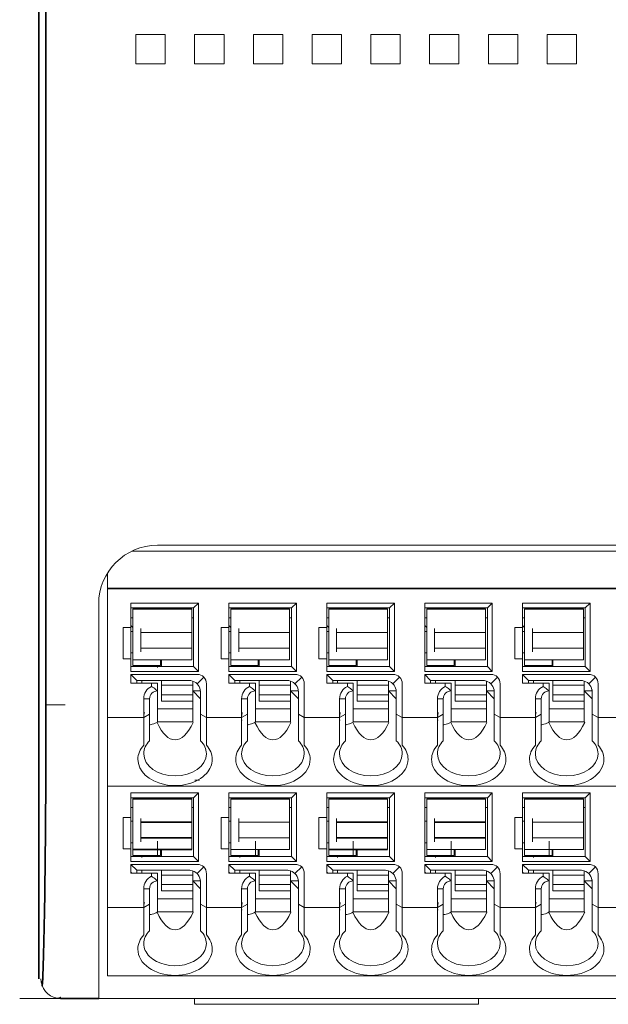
# Model space of a CAD drawing. Header units: millimetres. Extents: x -21323 to 21581, y 0 to 297.
# Tile 4 of 11: x 94 to 124, y 110 to 160. Entities that reach past the tile are written whole.
import ezdxf

# ---------------------------------------------------------------- set-up
doc = ezdxf.new("R2010")
doc.units = ezdxf.units.MM
doc.layers.add('1', color=7, linetype='Continuous')

msp = doc.modelspace()

# ---------------------------------------------------------------- linework, layer by layer
at = {"layer": '1', "color": 92, "linetype": 'Continuous', "lineweight": 35}
for p, q in [((95.15, 209.454), (95.15, 111.454)), ((95.508, 125.454), (95.508, 195.454)), ((98.65, 131.404), (149.85, 131.404)), ((99.95, 130.354), (102.95, 130.354)), ((104.95, 130.354), (107.95, 130.354)), ((109.95, 130.354), (112.95, 130.354)), ((114.95, 130.354), (117.95, 130.354)), ((119.95, 130.354), (122.95, 130.354)), ((99.85, 129.504), (99.95, 129.404)), ((104.95, 129.404), (104.85, 129.504)), ((109.95, 129.404), (109.85, 129.504)), ((114.85, 129.504), (114.95, 129.404)), ((119.85, 129.504), (119.95, 129.404)), ((103.568, 126.872), (103.224, 126.528)), ((108.568, 126.872), (108.224, 126.528)), ((113.568, 126.872), (113.224, 126.528)), ((118.568, 126.872), (118.224, 126.528)), ((123.568, 126.872), (123.224, 126.528)), ((99.95, 120.654), (102.95, 120.654)), ((104.95, 120.654), (107.95, 120.654)), ((109.95, 120.654), (112.95, 120.654)), ((114.95, 120.654), (117.95, 120.654)), ((119.95, 120.654), (122.95, 120.654)), ((100.35, 119.454), (102.95, 119.454)), ((110.35, 119.454), (112.95, 119.454)), ((115.35, 119.454), (117.95, 119.454)), ((100.35, 118.654), (102.95, 118.654)), ((110.35, 118.654), (112.95, 118.654)), ((115.35, 118.654), (117.95, 118.654)), ((99.95, 118.054), (102.95, 118.054)), ((109.95, 118.054), (112.95, 118.054)), ((99.9, 116.854), (99.85, 116.904)), ((103.568, 117.172), (103.224, 116.828)), ((104.9, 116.854), (104.85, 116.904)), ((108.568, 117.172), (108.224, 116.828)), ((109.85, 116.904), (109.9, 116.854)), ((113.568, 117.172), (113.224, 116.828)), ((114.85, 116.904), (114.9, 116.854)), ((118.568, 117.172), (118.224, 116.828)), ((119.85, 116.904), (119.9, 116.854)), ((123.568, 117.172), (123.224, 116.828)), ((98.2, 110.454), (96.247, 110.454))]:
    msp.add_line(p, q, dxfattribs=at)
at = {"layer": '1', "color": 7, "linetype": 'Continuous', "lineweight": 18}
for p, q in [((100.1, 159.704), (100.1, 158.204)), ((101.6, 159.704), (100.1, 159.704)), ((101.6, 158.204), (101.6, 159.704)), ((103.1, 159.704), (103.1, 158.204)), ((104.6, 159.704), (103.1, 159.704)), ((104.6, 158.204), (104.6, 159.704)), ((106.1, 159.704), (106.1, 158.204)), ((107.6, 159.704), (106.1, 159.704)), ((107.6, 158.204), (107.6, 159.704)), ((109.1, 159.704), (109.1, 158.204)), ((110.6, 159.704), (109.1, 159.704)), ((110.6, 158.204), (110.6, 159.704)), ((112.1, 159.704), (112.1, 158.204)), ((113.6, 159.704), (112.1, 159.704)), ((113.6, 158.204), (113.6, 159.704)), ((115.1, 159.704), (115.1, 158.204)), ((116.6, 159.704), (115.1, 159.704)), ((116.6, 158.204), (116.6, 159.704)), ((118.1, 159.704), (118.1, 158.204)), ((119.6, 159.704), (118.1, 159.704)), ((119.6, 158.204), (119.6, 159.704)), ((121.1, 159.704), (121.1, 158.204)), ((122.6, 159.704), (121.1, 159.704)), ((122.6, 158.204), (122.6, 159.704)), ((100.1, 158.204), (101.6, 158.204)), ((103.1, 158.204), (104.6, 158.204)), ((106.1, 158.204), (107.6, 158.204)), ((109.1, 158.204), (110.6, 158.204)), ((112.1, 158.204), (113.6, 158.204)), ((115.1, 158.204), (116.6, 158.204)), ((118.1, 158.204), (119.6, 158.204)), ((121.1, 158.204), (122.6, 158.204)), ((99.892, 133.304), (148.607, 133.304)), ((147.3, 133.604), (101.2, 133.604)), ((98.65, 132.184), (98.65, 131.502)), ((98.65, 131.502), (98.65, 131.128)), ((98.65, 124.804), (98.65, 131.128)), ((98.2, 125.454), (98.2, 130.604)), ((99.85, 130.654), (99.85, 129.404)), ((103.3, 130.654), (99.85, 130.654)), ((99.85, 130.404), (103.05, 130.404)), ((99.95, 130.354), (99.95, 130.054)), ((99.95, 130.354), (102.95, 130.354)), ((102.95, 130.054), (102.95, 130.354)), ((103.05, 130.404), (103.3, 130.654)), ((103.05, 130.404), (103.05, 127.404)), ((103.3, 130.654), (103.3, 127.154)), ((104.85, 130.654), (104.85, 129.404)), ((108.3, 130.654), (104.85, 130.654)), ((104.85, 130.404), (108.05, 130.404)), ((104.95, 130.354), (104.95, 130.054)), ((104.95, 130.354), (107.95, 130.354)), ((107.95, 130.054), (107.95, 130.354)), ((108.05, 130.404), (108.3, 130.654)), ((108.05, 130.404), (108.05, 127.404)), ((108.3, 130.654), (108.3, 127.154)), ((109.85, 130.654), (109.85, 129.404)), ((113.3, 130.654), (109.85, 130.654)), ((109.85, 130.404), (113.05, 130.404)), ((109.95, 130.354), (112.95, 130.354)), ((109.95, 130.354), (109.95, 130.054)), ((112.95, 130.054), (112.95, 130.354)), ((113.05, 130.404), (113.3, 130.654)), ((113.05, 130.404), (113.05, 127.404)), ((113.3, 130.654), (113.3, 127.154)), ((118.3, 130.654), (114.85, 130.654)), ((114.85, 130.654), (114.85, 127.154)), ((114.85, 130.404), (118.05, 130.404)), ((114.95, 130.354), (117.95, 130.354)), ((114.95, 130.354), (114.95, 130.054)), ((117.95, 130.054), (117.95, 130.354)), ((118.05, 130.404), (118.3, 130.654)), ((118.05, 130.404), (118.05, 127.404)), ((118.3, 130.654), (118.3, 127.154)), ((119.85, 130.654), (119.85, 129.404)), ((123.3, 130.654), (119.85, 130.654)), ((119.85, 130.404), (123.05, 130.404)), ((119.95, 130.354), (122.95, 130.354)), ((119.95, 130.354), (119.95, 130.054)), ((122.95, 130.054), (122.95, 130.354)), ((123.05, 130.404), (123.3, 130.654)), ((123.05, 130.404), (123.05, 127.404)), ((123.3, 130.654), (123.3, 127.154)), ((99.95, 129.904), (99.85, 129.904)), ((99.95, 128.054), (99.95, 130.054)), ((102.95, 130.054), (102.95, 129.354)), ((103.05, 129.904), (102.95, 129.904)), ((104.95, 129.904), (104.85, 129.904)), ((104.95, 128.054), (104.95, 130.054)), ((107.95, 130.054), (107.95, 129.354)), ((108.05, 129.904), (107.95, 129.904)), ((109.95, 129.904), (109.85, 129.904)), ((109.95, 128.054), (109.95, 130.054)), ((112.95, 130.054), (112.95, 129.354)), ((113.05, 129.904), (112.95, 129.904)), ((114.95, 129.904), (114.85, 129.904)), ((114.95, 128.054), (114.95, 130.054)), ((117.95, 130.054), (117.95, 129.354)), ((118.05, 129.904), (117.95, 129.904)), ((119.95, 129.904), (119.85, 129.904)), ((119.95, 128.054), (119.95, 130.054)), ((122.95, 130.054), (122.95, 129.354)), ((123.05, 129.904), (122.95, 129.904)), ((99.45, 127.804), (99.45, 129.404)), ((99.45, 129.404), (99.85, 129.404)), ((99.85, 129.504), (99.95, 129.404)), ((99.85, 129.404), (99.85, 127.804)), ((100.35, 128.154), (100.35, 129.354)), ((102.95, 129.154), (102.95, 129.354)), ((104.45, 127.804), (104.45, 129.404)), ((104.45, 129.404), (104.85, 129.404)), ((104.85, 129.504), (104.95, 129.404)), ((104.85, 129.404), (104.85, 127.804)), ((105.35, 128.154), (105.35, 129.354)), ((107.95, 129.154), (107.95, 129.354)), ((109.45, 127.804), (109.45, 129.404)), ((109.45, 129.404), (109.85, 129.404)), ((109.85, 129.504), (109.95, 129.404)), ((109.85, 129.404), (109.85, 127.804)), ((110.35, 128.154), (110.35, 129.354)), ((112.95, 129.154), (112.95, 129.354)), ((114.85, 129.504), (114.95, 129.404)), ((115.35, 128.154), (115.35, 129.354)), ((117.95, 129.154), (117.95, 129.354)), ((119.45, 127.804), (119.45, 129.404)), ((119.45, 129.404), (119.85, 129.404)), ((119.85, 129.504), (119.95, 129.404)), ((119.85, 129.404), (119.85, 127.804)), ((120.35, 128.154), (120.35, 129.354)), ((122.95, 129.154), (122.95, 129.354)), ((99.85, 129.204), (99.95, 129.204)), ((102.95, 129.154), (100.35, 129.154)), ((102.95, 129.154), (102.95, 128.354)), ((104.85, 129.204), (104.95, 129.204)), ((107.95, 129.154), (105.35, 129.154)), ((107.95, 129.154), (107.95, 128.354)), ((109.85, 129.204), (109.95, 129.204)), ((112.95, 129.154), (110.35, 129.154)), ((112.95, 129.154), (112.95, 128.354)), ((114.85, 129.204), (114.95, 129.204)), ((117.95, 129.154), (115.35, 129.154)), ((117.95, 129.154), (117.95, 128.354)), ((119.85, 129.204), (119.95, 129.204)), ((122.95, 129.154), (120.35, 129.154)), ((122.95, 129.154), (122.95, 128.354)), ((100.35, 128.354), (102.95, 128.354)), ((102.95, 128.154), (102.95, 128.354)), ((105.35, 128.354), (107.95, 128.354)), ((107.95, 128.154), (107.95, 128.354)), ((110.35, 128.354), (112.95, 128.354)), ((112.95, 128.154), (112.95, 128.354)), ((115.35, 128.354), (117.95, 128.354)), ((117.95, 128.154), (117.95, 128.354)), ((120.35, 128.354), (122.95, 128.354)), ((122.95, 128.154), (122.95, 128.354)), ((99.85, 127.804), (99.45, 127.804)), ((99.95, 128.104), (99.85, 128.104)), ((99.85, 127.804), (99.85, 127.154)), ((99.95, 128.054), (99.95, 127.754)), ((102.95, 128.154), (102.95, 128.054)), ((102.95, 127.754), (102.95, 128.054)), ((104.85, 127.804), (104.45, 127.804)), ((104.95, 128.104), (104.85, 128.104)), ((104.85, 127.804), (104.85, 127.154)), ((104.95, 128.054), (104.95, 127.754)), ((107.95, 128.154), (107.95, 128.054)), ((107.95, 127.754), (107.95, 128.054)), ((109.85, 127.804), (109.45, 127.804)), ((109.95, 128.104), (109.85, 128.104)), ((109.85, 127.804), (109.85, 127.154)), ((109.95, 128.054), (109.95, 127.754)), ((112.95, 128.154), (112.95, 128.054)), ((112.95, 127.754), (112.95, 128.054)), ((114.95, 128.104), (114.85, 128.104)), ((114.95, 128.054), (114.95, 127.754)), ((117.95, 128.154), (117.95, 128.054)), ((117.95, 127.754), (117.95, 128.054)), ((119.85, 127.804), (119.45, 127.804)), ((119.95, 128.104), (119.85, 128.104)), ((119.85, 127.804), (119.85, 127.154)), ((119.95, 128.054), (119.95, 127.754)), ((122.95, 128.154), (122.95, 128.054)), ((122.95, 127.754), (122.95, 128.054)), ((99.85, 127.404), (103.05, 127.404)), ((99.95, 127.454), (99.95, 127.754)), ((102.95, 127.754), (99.95, 127.754)), ((101.35, 127.454), (99.95, 127.454)), ((100.15, 127.454), (100.15, 127.404)), ((100.4, 127.454), (100.4, 127.404)), ((101.2, 127.361), (101.2, 127.404)), ((101.35, 127.454), (101.35, 127.754)), ((101.4, 127.754), (101.4, 127.404)), ((103.3, 127.154), (103.05, 127.404)), ((104.85, 127.404), (108.05, 127.404)), ((104.95, 127.454), (104.95, 127.754)), ((107.95, 127.754), (104.95, 127.754)), ((106.35, 127.454), (104.95, 127.454)), ((105.15, 127.454), (105.15, 127.404)), ((105.4, 127.454), (105.4, 127.404)), ((106.2, 127.404), (106.2, 127.454)), ((106.35, 127.454), (106.35, 127.754)), ((106.4, 127.754), (106.4, 127.404)), ((108.3, 127.154), (108.05, 127.404)), ((109.85, 127.404), (113.05, 127.404)), ((109.95, 127.454), (109.95, 127.754)), ((112.95, 127.754), (109.95, 127.754)), ((111.35, 127.454), (109.95, 127.454)), ((110.15, 127.454), (110.15, 127.404)), ((110.4, 127.454), (110.4, 127.404)), ((111.2, 127.404), (111.2, 127.454)), ((111.35, 127.454), (111.35, 127.754)), ((111.4, 127.754), (111.4, 127.404)), ((113.3, 127.154), (113.05, 127.404)), ((114.85, 127.404), (118.05, 127.404)), ((114.95, 127.454), (114.95, 127.754)), ((117.95, 127.754), (114.95, 127.754)), ((116.35, 127.454), (114.95, 127.454)), ((115.15, 127.454), (115.15, 127.404)), ((115.4, 127.454), (115.4, 127.404)), ((116.2, 127.404), (116.2, 127.454)), ((116.35, 127.454), (116.35, 127.754)), ((116.4, 127.754), (116.4, 127.404)), ((118.3, 127.154), (118.05, 127.404)), ((119.85, 127.404), (123.05, 127.404)), ((119.95, 127.454), (119.95, 127.754)), ((122.95, 127.754), (119.95, 127.754)), ((121.35, 127.454), (119.95, 127.454)), ((120.15, 127.454), (120.15, 127.404)), ((120.4, 127.454), (120.4, 127.404)), ((121.2, 127.404), (121.2, 127.454)), ((121.35, 127.454), (121.35, 127.754)), ((121.4, 127.754), (121.4, 127.404)), ((123.3, 127.154), (123.05, 127.404)), ((103.3, 127.154), (99.85, 127.154)), ((100.15, 126.704), (99.85, 127.004)), ((99.85, 127.004), (99.85, 126.554)), ((99.85, 127.004), (103.22, 127.004)), ((108.3, 127.154), (104.85, 127.154)), ((105.15, 126.704), (104.85, 127.004)), ((104.85, 127.004), (104.85, 126.554)), ((104.85, 127.004), (108.22, 127.004)), ((113.3, 127.154), (109.85, 127.154)), ((110.15, 126.704), (109.85, 127.004)), ((109.85, 127.004), (109.85, 126.554)), ((109.85, 127.004), (113.22, 127.004)), ((118.3, 127.154), (114.85, 127.154)), ((115.15, 126.704), (114.85, 127.004)), ((114.85, 127.004), (114.85, 126.554)), ((114.85, 127.004), (118.22, 127.004)), ((123.3, 127.154), (119.85, 127.154)), ((120.15, 126.704), (119.85, 127.004)), ((119.85, 127.004), (119.85, 126.554)), ((119.85, 127.004), (123.22, 127.004)), ((100.9, 126.554), (99.85, 126.554)), ((100.15, 126.704), (100.15, 126.554)), ((100.15, 126.704), (102.8, 126.704)), ((100.4, 126.554), (100.4, 126.704)), ((101.2, 126.554), (100.9, 126.554)), ((100.9, 126.392), (100.9, 126.554)), ((101.2, 126.16), (101.2, 126.554)), ((101.4, 126.704), (101.4, 126.457)), ((103, 126.457), (101.4, 126.457)), ((101.4, 125.969), (101.4, 126.457)), ((103, 126.561), (103, 126.669)), ((103, 126.457), (103, 126.561)), ((103, 126.457), (103, 125.969)), ((103.7, 126.524), (103.7, 124.804)), ((105.9, 126.554), (104.85, 126.554)), ((105.15, 126.704), (105.15, 126.554)), ((105.15, 126.704), (107.8, 126.704)), ((105.4, 126.554), (105.4, 126.704)), ((106.2, 126.554), (105.9, 126.554)), ((105.9, 126.392), (105.9, 126.554)), ((106.2, 126.16), (106.2, 126.554)), ((106.4, 126.704), (106.4, 126.457)), ((108, 126.457), (106.4, 126.457)), ((106.4, 125.969), (106.4, 126.457)), ((108, 126.561), (108, 126.669)), ((108, 126.457), (108, 126.561)), ((108, 126.457), (108, 125.969)), ((108.7, 126.524), (108.7, 124.804)), ((110.9, 126.554), (109.85, 126.554)), ((110.15, 126.704), (110.15, 126.554)), ((110.15, 126.704), (112.8, 126.704)), ((110.4, 126.554), (110.4, 126.704)), ((111.2, 126.554), (110.9, 126.554)), ((110.9, 126.392), (110.9, 126.554)), ((111.2, 126.16), (111.2, 126.554)), ((111.4, 126.704), (111.4, 126.457)), ((113, 126.457), (111.4, 126.457)), ((111.4, 125.969), (111.4, 126.457)), ((113, 126.561), (113, 126.669)), ((113, 126.457), (113, 126.561)), ((113, 126.457), (113, 125.969)), ((113.7, 126.524), (113.7, 124.804)), ((115.9, 126.554), (114.85, 126.554)), ((115.15, 126.704), (115.15, 126.554)), ((115.15, 126.704), (117.8, 126.704)), ((115.4, 126.554), (115.4, 126.704)), ((116.2, 126.554), (115.9, 126.554)), ((115.9, 126.392), (115.9, 126.554)), ((116.2, 126.16), (116.2, 126.554)), ((116.4, 126.704), (116.4, 126.457)), ((116.4, 125.969), (116.4, 126.457)), ((118, 126.457), (116.4, 126.457)), ((118, 126.561), (118, 126.669)), ((118, 126.457), (118, 126.561)), ((118, 126.457), (118, 125.969)), ((118.7, 126.524), (118.7, 124.804)), ((120.9, 126.554), (119.85, 126.554)), ((120.15, 126.704), (120.15, 126.554)), ((120.15, 126.704), (122.8, 126.704)), ((120.4, 126.554), (120.4, 126.704)), ((121.2, 126.554), (120.9, 126.554)), ((120.9, 126.392), (120.9, 126.554)), ((121.2, 126.16), (121.2, 126.554)), ((121.4, 126.704), (121.4, 126.457)), ((121.4, 125.969), (121.4, 126.457)), ((123, 126.457), (121.4, 126.457)), ((123, 126.561), (123, 126.669)), ((123, 126.457), (123, 126.561)), ((123, 126.457), (123, 125.969)), ((123.7, 126.524), (123.7, 124.804)), ((100.8, 125.76), (100.5, 125.761)), ((100.5, 124.804), (100.5, 125.761)), ((100.8, 124.969), (100.8, 125.76)), ((101.2, 124.581), (101.2, 126.16)), ((101.4, 125.969), (101.4, 125.666)), ((103, 125.969), (101.4, 125.969)), ((103.4, 125.756), (103, 126.16)), ((103, 126.16), (103.397, 126.16)), ((103, 125.666), (103, 125.969)), ((103.4, 126.104), (103.4, 124.969)), ((105.5, 125.761), (105.8, 125.76)), ((105.5, 124.804), (105.5, 125.761)), ((105.8, 124.969), (105.8, 125.76)), ((106.2, 126.16), (106.2, 124.581)), ((108, 125.969), (106.4, 125.969)), ((106.4, 125.969), (106.4, 125.666)), ((108.4, 125.756), (108, 126.16)), ((108, 126.16), (108.397, 126.16)), ((108, 125.666), (108, 125.969)), ((108.4, 126.104), (108.4, 124.969)), ((110.5, 125.761), (110.8, 125.76)), ((110.5, 124.804), (110.5, 125.761)), ((110.8, 124.969), (110.8, 125.76)), ((111.2, 126.16), (111.2, 124.581)), ((111.4, 125.969), (111.4, 125.666)), ((113, 125.969), (111.4, 125.969)), ((113.4, 125.756), (113, 126.16)), ((113, 126.16), (113.397, 126.16)), ((113, 125.666), (113, 125.969)), ((113.4, 126.104), (113.4, 124.969)), ((115.5, 125.761), (115.8, 125.76)), ((115.5, 124.804), (115.5, 125.761)), ((115.8, 124.969), (115.8, 125.76)), ((116.2, 126.16), (116.2, 124.581)), ((116.4, 125.969), (116.4, 125.666)), ((118, 125.969), (116.4, 125.969)), ((118.4, 125.756), (118, 126.16)), ((118, 126.16), (118.397, 126.16)), ((118, 125.666), (118, 125.969)), ((118.4, 126.104), (118.4, 124.969)), ((120.5, 125.761), (120.8, 125.76)), ((120.5, 124.804), (120.5, 125.761)), ((120.8, 124.969), (120.8, 125.76)), ((121.2, 126.16), (121.2, 124.581)), ((121.4, 125.969), (121.4, 125.666)), ((123, 125.969), (121.4, 125.969)), ((123.4, 125.756), (123, 126.16)), ((123, 126.16), (123.397, 126.16)), ((123, 125.666), (123, 125.969)), ((123.4, 126.104), (123.4, 124.969)), ((96.49, 125.454), (95.491, 125.454)), ((98.2, 125.454), (98.2, 110.454)), ((101.4, 125.643), (101.4, 125.666)), ((101.4, 125.643), (103, 125.643)), ((103, 125.666), (103, 125.643)), ((103, 124.581), (103, 125.643)), ((106.4, 125.643), (106.4, 125.666)), ((106.4, 125.643), (108, 125.643)), ((108, 125.666), (108, 125.643)), ((108, 124.581), (108, 125.643)), ((111.4, 125.643), (111.4, 125.666)), ((111.4, 125.643), (113, 125.643)), ((113, 125.666), (113, 125.643)), ((113, 124.581), (113, 125.643)), ((116.4, 125.643), (116.4, 125.666)), ((116.4, 125.643), (118, 125.643)), ((118, 125.666), (118, 125.643)), ((118, 124.581), (118, 125.643)), ((121.4, 125.643), (121.4, 125.666)), ((121.4, 125.643), (123, 125.643)), ((123, 125.666), (123, 125.643)), ((123, 124.581), (123, 125.643)), ((98.65, 124.804), (98.65, 121.304)), ((98.65, 124.804), (100.5, 124.804)), ((100.5, 124.804), (100.8, 124.969)), ((100.5, 123.396), (100.5, 124.804)), ((100.8, 123.614), (100.8, 124.969)), ((101.2, 125.242), (103, 125.242)), ((103.4, 124.969), (103.4, 123.614)), ((103.4, 124.969), (103.7, 124.804)), ((103.7, 124.804), (103.7, 123.396)), ((103.7, 124.804), (105.5, 124.804)), ((105.8, 124.969), (105.5, 124.804)), ((105.5, 123.396), (105.5, 124.804)), ((105.8, 123.614), (105.8, 124.969)), ((108, 125.242), (106.2, 125.242)), ((108.4, 124.969), (108.4, 123.614)), ((108.4, 124.969), (108.7, 124.804)), ((108.7, 124.804), (108.7, 123.396)), ((108.7, 124.804), (110.5, 124.804)), ((110.8, 124.969), (110.5, 124.804)), ((110.5, 123.396), (110.5, 124.804)), ((110.8, 123.614), (110.8, 124.969)), ((113, 125.242), (111.2, 125.242)), ((113.4, 124.969), (113.4, 123.614)), ((113.4, 124.969), (113.7, 124.804)), ((113.7, 124.804), (113.7, 123.396)), ((113.7, 124.804), (115.5, 124.804)), ((115.8, 124.969), (115.5, 124.804)), ((115.5, 123.396), (115.5, 124.804)), ((115.8, 123.614), (115.8, 124.969)), ((118, 125.242), (116.2, 125.242)), ((118.4, 124.969), (118.4, 123.614)), ((118.4, 124.969), (118.7, 124.804)), ((118.7, 124.804), (118.7, 123.396)), ((118.7, 124.804), (120.5, 124.804)), ((120.8, 124.969), (120.5, 124.804)), ((120.5, 123.396), (120.5, 124.804)), ((120.8, 123.614), (120.8, 124.969)), ((123, 125.242), (121.2, 125.242)), ((123.4, 124.969), (123.4, 123.614)), ((123.4, 124.969), (123.7, 124.804)), ((123.7, 124.804), (123.7, 123.396)), ((123.7, 124.804), (125.5, 124.804)), ((101.179, 124.554), (101.2, 124.581)), ((101.2, 124.581), (103, 124.581)), ((103, 124.581), (103.02, 124.554)), ((106.179, 124.554), (106.2, 124.581)), ((108, 124.581), (106.2, 124.581)), ((108, 124.581), (108.02, 124.554)), ((111.179, 124.554), (111.2, 124.581)), ((113, 124.581), (111.2, 124.581)), ((113, 124.581), (113.02, 124.554)), ((116.179, 124.554), (116.2, 124.581)), ((118, 124.581), (116.2, 124.581)), ((118, 124.581), (118.02, 124.554)), ((121.179, 124.554), (121.2, 124.581)), ((123, 124.581), (121.2, 124.581)), ((123, 124.581), (123.02, 124.554)), ((98.65, 121.304), (98.65, 115.104)), ((149.85, 121.304), (98.65, 121.304)), ((103.35, 121.604), (103.11, 121.604)), ((99.85, 120.954), (99.85, 119.704)), ((99.85, 120.954), (103.3, 120.954)), ((103.05, 120.704), (103.3, 120.954)), ((103.3, 120.954), (103.3, 117.454)), ((104.85, 120.954), (104.85, 119.704)), ((104.85, 120.954), (108.3, 120.954)), ((108.05, 120.704), (108.3, 120.954)), ((108.3, 120.954), (108.3, 117.454)), ((109.85, 120.954), (109.85, 119.704)), ((109.85, 120.954), (113.3, 120.954)), ((113.05, 120.704), (113.3, 120.954)), ((113.3, 120.954), (113.3, 117.454)), ((114.85, 120.954), (114.85, 117.454)), ((114.85, 120.954), (118.3, 120.954)), ((118.05, 120.704), (118.3, 120.954)), ((118.3, 120.954), (118.3, 117.454)), ((119.85, 120.954), (119.85, 119.704)), ((119.85, 120.954), (123.3, 120.954)), ((123.05, 120.704), (123.3, 120.954)), ((123.3, 120.954), (123.3, 117.454)), ((99.85, 120.704), (103.05, 120.704)), ((99.95, 120.654), (102.95, 120.654)), ((99.95, 120.654), (99.95, 120.354)), ((99.95, 118.354), (99.95, 120.354)), ((102.95, 120.354), (102.95, 120.654)), ((102.95, 120.354), (102.95, 119.654)), ((103.05, 120.704), (103.05, 117.704)), ((104.85, 120.704), (108.05, 120.704)), ((104.95, 120.654), (104.95, 120.354)), ((104.95, 120.654), (107.95, 120.654)), ((104.95, 118.354), (104.95, 120.354)), ((107.95, 120.354), (107.95, 120.654)), ((107.95, 120.354), (107.95, 119.654)), ((108.05, 120.704), (108.05, 117.704)), ((109.85, 120.704), (113.05, 120.704)), ((109.95, 120.654), (109.95, 120.354)), ((109.95, 120.654), (112.95, 120.654)), ((109.95, 118.354), (109.95, 120.354)), ((112.95, 120.354), (112.95, 120.654)), ((112.95, 120.354), (112.95, 119.654)), ((113.05, 120.704), (113.05, 117.704)), ((114.85, 120.704), (118.05, 120.704)), ((114.95, 120.654), (114.95, 120.354)), ((114.95, 120.654), (117.95, 120.654)), ((114.95, 118.354), (114.95, 120.354)), ((117.95, 120.354), (117.95, 120.654)), ((117.95, 120.354), (117.95, 119.654)), ((118.05, 120.704), (118.05, 117.704)), ((119.85, 120.704), (123.05, 120.704)), ((119.95, 120.654), (119.95, 120.354)), ((119.95, 120.654), (122.95, 120.654)), ((119.95, 118.354), (119.95, 120.354)), ((122.95, 120.354), (122.95, 120.654)), ((122.95, 120.354), (122.95, 119.654)), ((123.05, 120.704), (123.05, 117.704)), ((99.85, 120.204), (99.95, 120.204)), ((102.95, 120.204), (103.05, 120.204)), ((104.85, 120.204), (104.95, 120.204)), ((107.95, 120.204), (108.05, 120.204)), ((109.85, 120.204), (109.95, 120.204)), ((112.95, 120.204), (113.05, 120.204)), ((114.85, 120.204), (114.95, 120.204)), ((117.95, 120.204), (118.05, 120.204)), ((119.85, 120.204), (119.95, 120.204)), ((122.95, 120.204), (123.05, 120.204)), ((99.45, 118.104), (99.45, 119.704)), ((99.45, 119.704), (99.85, 119.704)), ((99.85, 119.704), (99.85, 118.104)), ((99.85, 119.504), (99.95, 119.504)), ((100.35, 118.454), (100.35, 119.654)), ((102.95, 119.454), (100.35, 119.454)), ((102.95, 119.454), (102.95, 119.654)), ((102.95, 119.454), (102.95, 118.654)), ((104.45, 118.104), (104.45, 119.704)), ((104.85, 119.704), (104.45, 119.704)), ((104.85, 119.704), (104.85, 118.104)), ((104.85, 119.504), (104.95, 119.504)), ((105.35, 118.454), (105.35, 119.654)), ((107.95, 119.454), (105.35, 119.454)), ((107.95, 119.454), (107.95, 119.654)), ((107.95, 119.454), (107.95, 118.654)), ((109.45, 118.104), (109.45, 119.704)), ((109.85, 119.704), (109.45, 119.704)), ((109.85, 119.704), (109.85, 118.104)), ((109.85, 119.504), (109.95, 119.504)), ((110.35, 118.454), (110.35, 119.654)), ((112.95, 119.454), (110.35, 119.454)), ((112.95, 119.454), (112.95, 119.654)), ((112.95, 119.454), (112.95, 118.654)), ((114.85, 119.504), (114.95, 119.504)), ((115.35, 118.454), (115.35, 119.654)), ((117.95, 119.454), (115.35, 119.454)), ((117.95, 119.454), (117.95, 119.654)), ((117.95, 119.454), (117.95, 118.654)), ((119.45, 118.104), (119.45, 119.704)), ((119.85, 119.704), (119.45, 119.704)), ((119.85, 119.704), (119.85, 118.104)), ((119.85, 119.504), (119.95, 119.504)), ((120.35, 118.454), (120.35, 119.654)), ((122.95, 119.454), (120.35, 119.454)), ((122.95, 119.454), (122.95, 119.654)), ((122.95, 119.454), (122.95, 118.654)), ((99.95, 118.404), (99.85, 118.404)), ((99.95, 118.354), (99.95, 118.054)), ((100.35, 118.654), (102.95, 118.654)), ((101.2, 117.754), (101.2, 118.484)), ((102.95, 118.454), (102.95, 118.654)), ((102.95, 118.454), (102.95, 118.354)), ((102.95, 118.054), (102.95, 118.354)), ((104.95, 118.404), (104.85, 118.404)), ((104.95, 118.354), (104.95, 118.054)), ((105.35, 118.654), (107.95, 118.654)), ((106.2, 117.754), (106.2, 118.484)), ((107.95, 118.454), (107.95, 118.654)), ((107.95, 118.454), (107.95, 118.354)), ((107.95, 118.054), (107.95, 118.354)), ((109.95, 118.404), (109.85, 118.404)), ((109.95, 118.354), (109.95, 118.054)), ((110.35, 118.654), (112.95, 118.654)), ((111.2, 117.754), (111.2, 118.484)), ((112.95, 118.454), (112.95, 118.654)), ((112.95, 118.454), (112.95, 118.354)), ((112.95, 118.054), (112.95, 118.354)), ((114.95, 118.404), (114.85, 118.404)), ((114.95, 118.354), (114.95, 118.054)), ((115.35, 118.654), (117.95, 118.654)), ((116.2, 117.754), (116.2, 118.484)), ((117.95, 118.454), (117.95, 118.654)), ((117.95, 118.454), (117.95, 118.354)), ((117.95, 118.054), (117.95, 118.354)), ((119.95, 118.404), (119.85, 118.404)), ((119.95, 118.354), (119.95, 118.054)), ((120.35, 118.654), (122.95, 118.654)), ((121.2, 117.754), (121.2, 118.484)), ((122.95, 118.454), (122.95, 118.654)), ((122.95, 118.454), (122.95, 118.354)), ((122.95, 118.054), (122.95, 118.354)), ((99.85, 118.104), (99.45, 118.104)), ((99.85, 118.104), (99.85, 117.454)), ((99.85, 117.704), (103.05, 117.704)), ((99.95, 117.754), (99.95, 118.054)), ((102.95, 118.054), (99.95, 118.054)), ((101.35, 117.754), (99.95, 117.754)), ((100.15, 117.704), (100.15, 117.754)), ((100.4, 117.704), (100.4, 117.661)), ((101.35, 117.754), (101.35, 118.054)), ((101.4, 118.054), (101.4, 117.704)), ((103.05, 117.704), (103.3, 117.454)), ((104.45, 118.104), (104.85, 118.104)), ((104.85, 118.104), (104.85, 117.454)), ((104.85, 117.704), (108.05, 117.704)), ((104.95, 117.754), (104.95, 118.054)), ((107.95, 118.054), (104.95, 118.054)), ((106.35, 117.754), (104.95, 117.754)), ((105.15, 117.704), (105.15, 117.754)), ((105.4, 117.704), (105.4, 117.661)), ((106.35, 117.754), (106.35, 118.054)), ((106.4, 118.054), (106.4, 117.704)), ((108.05, 117.704), (108.3, 117.454)), ((109.45, 118.104), (109.85, 118.104)), ((109.85, 118.104), (109.85, 117.454)), ((109.85, 117.704), (113.05, 117.704)), ((109.95, 117.754), (109.95, 118.054)), ((112.95, 118.054), (109.95, 118.054)), ((111.35, 117.754), (109.95, 117.754)), ((110.15, 117.704), (110.15, 117.754)), ((110.4, 117.704), (110.4, 117.661)), ((111.35, 117.754), (111.35, 118.054)), ((111.4, 118.054), (111.4, 117.704)), ((113.05, 117.704), (113.3, 117.454)), ((114.85, 117.704), (118.05, 117.704)), ((114.95, 117.754), (114.95, 118.054)), ((117.95, 118.054), (114.95, 118.054)), ((116.35, 117.754), (114.95, 117.754)), ((115.15, 117.704), (115.15, 117.754)), ((115.4, 117.704), (115.4, 117.661)), ((116.35, 117.754), (116.35, 118.054)), ((116.4, 118.054), (116.4, 117.704)), ((118.05, 117.704), (118.3, 117.454)), ((119.45, 118.104), (119.85, 118.104)), ((119.85, 118.104), (119.85, 117.454)), ((119.85, 117.704), (123.05, 117.704)), ((119.95, 117.754), (119.95, 118.054)), ((122.95, 118.054), (119.95, 118.054)), ((121.35, 117.754), (119.95, 117.754)), ((120.15, 117.704), (120.15, 117.754)), ((120.4, 117.704), (120.4, 117.661)), ((121.35, 117.754), (121.35, 118.054)), ((121.4, 118.054), (121.4, 117.704)), ((123.05, 117.704), (123.3, 117.454)), ((103.3, 117.454), (99.85, 117.454)), ((100.15, 117.004), (99.85, 117.304)), ((99.85, 117.304), (99.85, 116.854)), ((99.85, 117.304), (103.22, 117.304)), ((108.3, 117.454), (104.85, 117.454)), ((105.15, 117.004), (104.85, 117.304)), ((104.85, 117.304), (104.85, 116.854)), ((104.85, 117.304), (108.22, 117.304)), ((113.3, 117.454), (109.85, 117.454)), ((110.15, 117.004), (109.85, 117.304)), ((109.85, 117.304), (109.85, 116.854)), ((109.85, 117.304), (113.22, 117.304)), ((118.3, 117.454), (114.85, 117.454)), ((115.15, 117.004), (114.85, 117.304)), ((114.85, 117.304), (114.85, 116.854)), ((114.85, 117.304), (118.22, 117.304)), ((123.3, 117.454), (119.85, 117.454)), ((120.15, 117.004), (119.85, 117.304)), ((119.85, 117.304), (119.85, 116.854)), ((119.85, 117.304), (123.22, 117.304)), ((99.85, 116.904), (99.9, 116.854)), ((100.9, 116.854), (99.85, 116.854)), ((100.15, 117.004), (100.15, 116.854)), ((102.8, 117.004), (100.15, 117.004)), ((100.4, 116.854), (100.4, 117.004)), ((101.2, 116.854), (100.9, 116.854)), ((100.9, 116.692), (100.9, 116.854)), ((101.2, 116.46), (101.2, 116.854)), ((101.4, 117.004), (101.4, 116.757)), ((101.4, 116.269), (101.4, 116.757)), ((103, 116.757), (101.4, 116.757)), ((103, 116.861), (103, 116.969)), ((103, 116.757), (103, 116.861)), ((103, 116.757), (103, 116.269)), ((103.7, 116.824), (103.7, 115.104)), ((104.85, 116.904), (104.9, 116.854)), ((105.9, 116.854), (104.85, 116.854)), ((105.15, 117.004), (105.15, 116.854)), ((107.8, 117.004), (105.15, 117.004)), ((105.4, 116.854), (105.4, 117.004)), ((106.2, 116.854), (105.9, 116.854)), ((105.9, 116.692), (105.9, 116.854)), ((106.2, 116.46), (106.2, 116.854)), ((106.4, 117.004), (106.4, 116.757)), ((106.4, 116.269), (106.4, 116.757)), ((108, 116.757), (106.4, 116.757)), ((108, 116.861), (108, 116.969)), ((108, 116.757), (108, 116.861)), ((108, 116.757), (108, 116.269)), ((108.7, 116.824), (108.7, 115.104)), ((109.85, 116.904), (109.9, 116.854)), ((110.9, 116.854), (109.85, 116.854)), ((110.15, 117.004), (110.15, 116.854)), ((112.8, 117.004), (110.15, 117.004)), ((110.4, 116.854), (110.4, 117.004)), ((111.2, 116.854), (110.9, 116.854)), ((110.9, 116.692), (110.9, 116.854)), ((111.2, 116.46), (111.2, 116.854)), ((111.4, 117.004), (111.4, 116.757)), ((111.4, 116.269), (111.4, 116.757)), ((113, 116.757), (111.4, 116.757)), ((113, 116.861), (113, 116.969)), ((113, 116.757), (113, 116.861)), ((113, 116.757), (113, 116.269)), ((113.7, 116.824), (113.7, 115.104)), ((114.85, 116.904), (114.9, 116.854)), ((115.9, 116.854), (114.85, 116.854)), ((115.15, 117.004), (115.15, 116.854)), ((117.8, 117.004), (115.15, 117.004)), ((115.4, 116.854), (115.4, 117.004)), ((116.2, 116.854), (115.9, 116.854)), ((115.9, 116.692), (115.9, 116.854)), ((116.2, 116.46), (116.2, 116.854)), ((116.4, 117.004), (116.4, 116.757)), ((118, 116.757), (116.4, 116.757)), ((116.4, 116.269), (116.4, 116.757)), ((118, 116.861), (118, 116.969)), ((118, 116.757), (118, 116.861)), ((118, 116.757), (118, 116.269)), ((118.7, 116.824), (118.7, 115.104)), ((119.85, 116.904), (119.9, 116.854)), ((120.9, 116.854), (119.85, 116.854)), ((120.15, 117.004), (120.15, 116.854)), ((122.8, 117.004), (120.15, 117.004)), ((120.4, 116.854), (120.4, 117.004)), ((121.2, 116.854), (120.9, 116.854)), ((120.9, 116.692), (120.9, 116.854)), ((121.2, 116.46), (121.2, 116.854)), ((121.4, 117.004), (121.4, 116.757)), ((123, 116.757), (121.4, 116.757)), ((121.4, 116.269), (121.4, 116.757)), ((123, 116.861), (123, 116.969)), ((123, 116.757), (123, 116.861)), ((123, 116.757), (123, 116.269)), ((123.7, 116.824), (123.7, 115.104)), ((101.2, 116.46), (101.2, 114.881)), ((103, 116.269), (101.4, 116.269)), ((101.4, 116.269), (101.4, 115.966)), ((103.4, 116.056), (103, 116.46)), ((103, 116.46), (103.397, 116.46)), ((103, 115.966), (103, 116.269)), ((103.4, 116.404), (103.4, 115.269)), ((106.2, 116.46), (106.2, 114.881)), ((106.4, 116.269), (106.4, 115.966)), ((108, 116.269), (106.4, 116.269)), ((108.4, 116.056), (108, 116.46)), ((108, 116.46), (108.397, 116.46)), ((108, 115.966), (108, 116.269)), ((108.4, 116.404), (108.4, 115.269)), ((111.2, 116.46), (111.2, 114.881)), ((111.4, 116.269), (111.4, 115.966)), ((113, 116.269), (111.4, 116.269)), ((113.4, 116.056), (113, 116.46)), ((113, 116.46), (113.397, 116.46)), ((113, 115.966), (113, 116.269)), ((113.4, 116.404), (113.4, 115.269)), ((116.2, 116.46), (116.2, 114.881)), ((116.4, 116.269), (116.4, 115.966)), ((118, 116.269), (116.4, 116.269)), ((118.4, 116.056), (118, 116.46)), ((118, 116.46), (118.397, 116.46)), ((118, 115.966), (118, 116.269)), ((118.4, 116.404), (118.4, 115.269)), ((121.2, 116.46), (121.2, 114.881)), ((123, 116.269), (121.4, 116.269)), ((121.4, 116.269), (121.4, 115.966)), ((123.4, 116.056), (123, 116.46)), ((123, 116.46), (123.397, 116.46)), ((123, 115.966), (123, 116.269)), ((123.4, 116.404), (123.4, 115.269)), ((100.5, 115.104), (100.5, 116.061)), ((100.8, 116.06), (100.5, 116.061)), ((100.8, 115.269), (100.8, 116.06)), ((101.4, 115.943), (101.4, 115.966)), ((101.4, 115.943), (103, 115.943)), ((103, 115.966), (103, 115.943)), ((103, 114.881), (103, 115.943)), ((105.8, 116.06), (105.5, 116.061)), ((105.5, 115.104), (105.5, 116.061)), ((105.8, 115.269), (105.8, 116.06)), ((106.4, 115.943), (106.4, 115.966)), ((106.4, 115.943), (108, 115.943)), ((108, 115.966), (108, 115.943)), ((108, 114.881), (108, 115.943)), ((110.8, 116.06), (110.5, 116.061)), ((110.5, 115.104), (110.5, 116.061)), ((110.8, 115.269), (110.8, 116.06)), ((111.4, 115.943), (111.4, 115.966)), ((111.4, 115.943), (113, 115.943)), ((113, 115.966), (113, 115.943)), ((113, 114.881), (113, 115.943)), ((115.8, 116.06), (115.5, 116.061)), ((115.5, 115.104), (115.5, 116.061)), ((115.8, 115.269), (115.8, 116.06)), ((116.4, 115.943), (116.4, 115.966)), ((116.4, 115.943), (118, 115.943)), ((118, 115.966), (118, 115.943)), ((118, 114.881), (118, 115.943)), ((120.8, 116.06), (120.5, 116.061)), ((120.5, 115.104), (120.5, 116.061)), ((120.8, 115.269), (120.8, 116.06)), ((121.4, 115.943), (121.4, 115.966)), ((121.4, 115.943), (123, 115.943)), ((123, 115.966), (123, 115.943)), ((123, 114.881), (123, 115.943)), ((100.8, 115.269), (100.5, 115.104)), ((100.8, 113.914), (100.8, 115.269)), ((101.2, 115.542), (103, 115.542)), ((103.4, 115.269), (103.4, 113.914)), ((103.4, 115.269), (103.7, 115.104)), ((105.8, 115.269), (105.5, 115.104)), ((105.8, 113.914), (105.8, 115.269)), ((108, 115.542), (106.2, 115.542)), ((108.4, 115.269), (108.4, 113.914)), ((108.4, 115.269), (108.7, 115.104)), ((110.8, 115.269), (110.5, 115.104)), ((110.8, 113.914), (110.8, 115.269)), ((113, 115.542), (111.2, 115.542)), ((113.4, 115.269), (113.4, 113.914)), ((113.4, 115.269), (113.7, 115.104)), ((115.8, 115.269), (115.5, 115.104)), ((115.8, 113.914), (115.8, 115.269)), ((118, 115.542), (116.2, 115.542)), ((118.4, 115.269), (118.4, 113.914)), ((118.4, 115.269), (118.7, 115.104)), ((120.8, 115.269), (120.5, 115.104)), ((120.8, 113.914), (120.8, 115.269)), ((123, 115.542), (121.2, 115.542)), ((123.4, 115.269), (123.4, 113.914)), ((123.4, 115.269), (123.7, 115.104)), ((98.65, 115.104), (98.65, 111.604)), ((98.65, 115.104), (100.5, 115.104)), ((100.5, 113.696), (100.5, 115.104)), ((101.179, 114.854), (101.2, 114.881)), ((101.2, 114.881), (103, 114.881)), ((103, 114.881), (103.02, 114.854)), ((103.7, 115.104), (103.7, 113.696)), ((103.7, 115.104), (105.5, 115.104)), ((105.5, 113.696), (105.5, 115.104)), ((106.179, 114.854), (106.2, 114.881)), ((108, 114.881), (106.2, 114.881)), ((108, 114.881), (108.02, 114.854)), ((108.7, 115.104), (108.7, 113.696)), ((108.7, 115.104), (110.5, 115.104)), ((110.5, 113.696), (110.5, 115.104)), ((111.179, 114.854), (111.2, 114.881)), ((113, 114.881), (111.2, 114.881)), ((113, 114.881), (113.02, 114.854)), ((113.7, 115.104), (113.7, 113.696)), ((113.7, 115.104), (115.5, 115.104)), ((115.5, 113.696), (115.5, 115.104)), ((116.179, 114.854), (116.2, 114.881)), ((118, 114.881), (116.2, 114.881)), ((118, 114.881), (118.02, 114.854)), ((118.7, 115.104), (118.7, 113.696)), ((118.7, 115.104), (120.5, 115.104)), ((120.5, 113.696), (120.5, 115.104)), ((121.179, 114.854), (121.2, 114.881)), ((123, 114.881), (121.2, 114.881)), ((123, 114.881), (123.02, 114.854)), ((123.7, 115.104), (123.7, 113.696)), ((123.7, 115.104), (125.5, 115.104)), ((98.65, 111.604), (149.85, 111.604)), ((96.167, 110.454), (94.167, 110.454)), ((96.167, 110.454), (96.45, 110.454)), ((96.246, 110.454), (96.167, 110.454)), ((96.246, 110.454), (98.2, 110.454)), ((96.45, 110.454), (152.349, 110.454)), ((103.1, 110.454), (103.1, 110.154)), ((117.6, 110.454), (117.6, 110.154)), ((117.6, 110.154), (103.1, 110.154))]:
    msp.add_line(p, q, dxfattribs=at)
for centre, radius, start, end in [((101.2, 130.604), 3, 90, 180), ((101.2, 125.76), 0.7, 115.376, 179.8907), ((102.8, 126.104), 0.6, 10.5501, 79.4499), ((106.2, 125.76), 0.7, 115.376, 179.8839), ((107.8, 126.104), 0.6, 10.55, 79.4499), ((111.2, 125.76), 0.7, 115.376, 179.8839), ((112.8, 126.104), 0.6, 10.55, 79.4499), ((116.2, 125.76), 0.7, 115.376, 179.8839), ((117.8, 126.104), 0.6, 10.55, 79.4499), ((121.2, 125.76), 0.7, 115.376, 179.8839), ((122.8, 126.104), 0.6, 10.55, 79.4499), ((101.2, 125.76), 0.4, 89.9995, 179.9976), ((106.2, 125.76), 0.4, 89.9995, 179.9983), ((111.2, 125.76), 0.4, 89.9995, 179.9983), ((116.2, 125.76), 0.4, 89.9995, 179.9983), ((121.2, 125.76), 0.4, 89.9995, 179.9983), ((102.8, 116.404), 0.6, 10.5501, 79.4499), ((107.8, 116.404), 0.6, 10.55, 79.4499), ((112.8, 116.404), 0.6, 10.55, 79.4499), ((117.8, 116.404), 0.6, 10.55, 79.4499), ((122.8, 116.404), 0.6, 10.55, 79.4499), ((101.2, 116.06), 0.7, 115.3761, 179.9025), ((101.2, 116.06), 0.4, 89.9996, 179.9975), ((106.2, 116.06), 0.7, 115.3761, 179.903), ((106.2, 116.06), 0.4, 89.9996, 180), ((111.2, 116.06), 0.7, 115.3761, 179.903), ((111.2, 116.06), 0.4, 89.9996, 180), ((116.2, 116.06), 0.7, 115.3761, 179.903), ((116.2, 116.06), 0.4, 89.9996, 180), ((121.2, 116.06), 0.7, 115.3761, 179.903), ((121.2, 116.06), 0.4, 89.9996, 180)]:
    msp.add_arc(centre, radius, start, end, dxfattribs=at)
for centre, major_axis, ratio, start_param, end_param in [((102.95, 126.254), (-0.618, -0.618), 0.685994, 2.540329, 3.742857), ((107.95, 126.254), (-0.618, -0.618), 0.685994, 2.540327, 3.742857), ((112.95, 126.254), (-0.618, -0.618), 0.685994, 2.540327, 3.742857), ((117.95, 126.254), (-0.618, -0.618), 0.685994, 2.540327, 3.742857), ((122.95, 126.254), (-0.618, -0.618), 0.685994, 2.540327, 3.742857), ((102.1, 126.409), (1.488, 1.919), 0.306993, 2.560854, 2.896363), ((107.1, 126.409), (1.488, 1.919), 0.306993, 2.560854, 2.896363), ((112.1, 126.409), (1.488, 1.919), 0.306993, 2.560854, 2.896363), ((117.1, 126.409), (1.488, 1.919), 0.306993, 2.560854, 2.896363), ((122.1, 126.409), (1.488, 1.919), 0.306993, 2.560854, 2.896363), ((102.1, 128.564), (0, -4.903), 0.326357, 5.670261, 6.896109), ((107.1, 128.564), (0, -4.903), 0.326357, 5.670261, 6.896109), ((112.1, 128.564), (0, -4.903), 0.326357, 5.670261, 6.896109), ((117.1, 128.564), (0, -4.903), 0.326357, 5.670261, 6.896109), ((122.1, 128.564), (0, -4.903), 0.326357, 5.670261, 6.896109), ((102.1, 122.672), (1.9, 0), 0.707107, 2.571999, 3.141593), ((102.1, 122.955), (1.6, 0), 0.707107, 2.519231, 3.141593), ((102.1, 122.955), (1.6, 0), 0.707107, 0, 0.622365), ((102.1, 122.672), (1.9, 0), 0.707107, 0, 0.569595), ((107.1, 122.672), (1.9, 0), 0.707107, 2.571995, 3.141593), ((107.1, 122.955), (1.6, 0), 0.707107, 2.51923, 3.141593), ((107.1, 122.955), (1.6, 0), 0.707107, 0, 0.622366), ((107.1, 122.672), (1.9, 0), 0.707107, 0, 0.569599), ((112.1, 122.672), (1.9, 0), 0.707107, 2.571995, 3.141593), ((112.1, 122.955), (1.6, 0), 0.707107, 2.51923, 3.141593), ((112.1, 122.955), (1.6, 0), 0.707107, 0, 0.622366), ((112.1, 122.672), (1.9, 0), 0.707107, 0, 0.569599), ((117.1, 122.672), (1.9, 0), 0.707107, 2.571995, 3.141593), ((117.1, 122.955), (1.6, 0), 0.707107, 2.51923, 3.141593), ((117.1, 122.955), (1.6, 0), 0.707107, 0, 0.622366), ((117.1, 122.672), (1.9, 0), 0.707107, 0, 0.569599), ((122.1, 122.672), (1.9, 0), 0.707107, 2.571995, 3.141593), ((122.1, 122.955), (1.6, 0), 0.707107, 2.51923, 3.141593), ((122.1, 122.955), (1.6, 0), 0.707107, 0, 0.622366), ((122.1, 122.672), (1.9, 0), 0.707107, 0, 0.569599), ((102.1, 122.955), (1.6, 0), 0.707107, 3.141593, 6.283185), ((107.1, 122.955), (1.6, 0), 0.707107, 3.141593, 6.283185), ((112.1, 122.955), (1.6, 0), 0.707107, 3.141593, 6.283185), ((117.1, 122.955), (1.6, 0), 0.707107, 3.141593, 6.283185), ((122.1, 122.955), (1.6, 0), 0.707107, 3.141593, 6.283185), ((102.1, 122.672), (1.9, 0), 0.707107, 3.141593, 5.713584), ((102.1, 122.672), (1.9, 0), 0.707107, 5.713584, 6.283185), ((107.1, 122.672), (1.9, 0), 0.707107, 3.141593, 6.283185), ((112.1, 122.672), (1.9, 0), 0.707107, 3.141593, 6.283185), ((117.1, 122.672), (1.9, 0), 0.707107, 3.141593, 6.283185), ((122.1, 122.672), (1.9, 0), 0.707107, 3.141593, 6.283185), ((102.95, 116.554), (-0.618, -0.618), 0.685994, 2.540328, 3.742857), ((107.95, 116.554), (-0.618, -0.618), 0.685994, 2.540327, 3.742857), ((112.95, 116.554), (-0.618, -0.618), 0.685994, 2.540327, 3.742857), ((117.95, 116.554), (-0.618, -0.618), 0.685994, 2.540327, 3.742857), ((122.95, 116.554), (-0.618, -0.618), 0.685994, 2.540327, 3.742857), ((102.1, 116.709), (1.488, 1.919), 0.306993, 2.560854, 2.896363), ((107.1, 116.709), (1.488, 1.919), 0.306993, 2.560854, 2.896363), ((112.1, 116.709), (1.488, 1.919), 0.306993, 2.560854, 2.896363), ((117.1, 116.709), (1.488, 1.919), 0.306993, 2.560854, 2.896363), ((122.1, 116.709), (1.488, 1.919), 0.306993, 2.560854, 2.896363), ((102.1, 118.864), (0, -4.903), 0.326357, 5.670261, 6.896109), ((107.1, 118.864), (0, -4.903), 0.326357, 5.670261, 6.896109), ((112.1, 118.864), (0, -4.903), 0.326357, 5.670261, 6.896109), ((117.1, 118.864), (0, -4.903), 0.326357, 5.670261, 6.896109), ((122.1, 118.864), (0, -4.903), 0.326357, 5.670261, 6.896109), ((102.1, 112.972), (1.9, 0), 0.707107, 2.571999, 3.141593), ((102.1, 113.255), (1.6, 0), 0.707107, 2.519138, 3.141593), ((102.1, 113.255), (1.6, 0), 0.707107, 0, 0.622364), ((102.1, 112.972), (1.9, 0), 0.707107, 0, 0.569595), ((107.1, 112.972), (1.9, 0), 0.707107, 2.571994, 3.141593), ((107.1, 113.255), (1.6, 0), 0.707107, 2.51923, 3.141593), ((107.1, 113.255), (1.6, 0), 0.707107, 0, 0.622365), ((107.1, 112.972), (1.9, 0), 0.707107, 0, 0.569599), ((112.1, 112.972), (1.9, 0), 0.707107, 2.571994, 3.141593), ((112.1, 113.255), (1.6, 0), 0.707107, 2.51923, 3.141593), ((112.1, 113.255), (1.6, 0), 0.707107, 0, 0.622365), ((112.1, 112.972), (1.9, 0), 0.707107, 0, 0.569599), ((117.1, 112.972), (1.9, 0), 0.707107, 2.571994, 3.141593), ((117.1, 113.255), (1.6, 0), 0.707107, 2.51923, 3.141593), ((117.1, 113.255), (1.6, 0), 0.707107, 0, 0.622365), ((117.1, 112.972), (1.9, 0), 0.707107, 0, 0.569599), ((122.1, 112.972), (1.9, 0), 0.707107, 2.571994, 3.141593), ((122.1, 113.255), (1.6, 0), 0.707107, 2.51923, 3.141593), ((122.1, 113.255), (1.6, 0), 0.707107, 0, 0.622365), ((122.1, 112.972), (1.9, 0), 0.707107, 0, 0.569599), ((102.1, 113.255), (1.6, 0), 0.707107, 3.141593, 3.763961), ((102.1, 113.255), (1.6, 0), 0.707107, 3.763961, 6.283185), ((107.1, 113.255), (1.6, 0), 0.707107, 3.141593, 6.283185), ((112.1, 113.255), (1.6, 0), 0.707107, 3.141593, 6.283185), ((117.1, 113.255), (1.6, 0), 0.707107, 3.141593, 6.283185), ((122.1, 113.255), (1.6, 0), 0.707107, 3.141593, 6.283185), ((102.1, 112.972), (1.9, 0), 0.707107, 3.141593, 6.283185), ((107.1, 112.972), (1.9, 0), 0.707107, 3.141593, 6.283185), ((112.1, 112.972), (1.9, 0), 0.707107, 3.141593, 6.283185), ((117.1, 112.972), (1.9, 0), 0.707107, 3.141593, 6.283185), ((122.1, 112.972), (1.9, 0), 0.707107, 3.141593, 6.283185), ((96.246, 111.454), (0, -1), 0.999848, 4.712389, 6.104017)]:
    msp.add_ellipse(centre, major_axis=major_axis, ratio=ratio, start_param=start_param, end_param=end_param, dxfattribs=at)
at = {"layer": '1', "color": 92, "linetype": 'Continuous', "lineweight": 35}
msp.add_ellipse((95.246, 125.454), major_axis=(0, -15), ratio=0.017455, start_param=0.288776, end_param=1.570796, dxfattribs=at)
at = {"layer": '1', "color": 7, "linetype": 'Continuous', "lineweight": 18}
for points, degree in [([(101.2, 126.16), (101.171, 126.188), (101.11, 126.243), (101.01, 126.319), (100.938, 126.368), (100.9, 126.392)], 3), ([(102.8, 126.704), (102.837, 126.704), (102.874, 126.7), (102.909, 126.694)], 3), ([(106.2, 126.16), (106.171, 126.188), (106.11, 126.243), (106.01, 126.319), (105.938, 126.368), (105.9, 126.392)], 3), ([(107.8, 126.704), (107.837, 126.704), (107.874, 126.7), (107.909, 126.694)], 3), ([(111.2, 126.16), (111.171, 126.188), (111.11, 126.243), (111.01, 126.319), (110.938, 126.368), (110.9, 126.392)], 3), ([(112.8, 126.704), (112.837, 126.704), (112.874, 126.7), (112.909, 126.694)], 3), ([(116.2, 126.16), (116.171, 126.188), (116.11, 126.243), (116.01, 126.319), (115.938, 126.368), (115.9, 126.392)], 3), ([(117.8, 126.704), (117.837, 126.704), (117.874, 126.7), (117.909, 126.694)], 3), ([(121.2, 126.16), (121.171, 126.188), (121.11, 126.243), (121.01, 126.319), (120.938, 126.368), (120.9, 126.392)], 3), ([(122.8, 126.704), (122.837, 126.704), (122.874, 126.7), (122.909, 126.694)], 3), ([(103.389, 126.214), (103.396, 126.178), (103.4, 126.141), (103.4, 126.104)], 3), ([(108.389, 126.214), (108.392, 126.201), (108.396, 126.177), (108.399, 126.14), (108.4, 126.116), (108.4, 126.104)], 3), ([(113.389, 126.214), (113.392, 126.201), (113.396, 126.177), (113.399, 126.14), (113.4, 126.116), (113.4, 126.104)], 3), ([(118.389, 126.214), (118.392, 126.201), (118.396, 126.177), (118.399, 126.14), (118.4, 126.116), (118.4, 126.104)], 3), ([(123.389, 126.214), (123.392, 126.201), (123.396, 126.177), (123.399, 126.14), (123.4, 126.116), (123.4, 126.104)], 3), ([(102.909, 116.994), (102.874, 117), (102.837, 117.004), (102.8, 117.004)], 3), ([(107.909, 116.994), (107.874, 117), (107.837, 117.004), (107.8, 117.004)], 3), ([(112.909, 116.994), (112.874, 117), (112.837, 117.004), (112.8, 117.004)], 3), ([(117.909, 116.994), (117.874, 117), (117.837, 117.004), (117.8, 117.004)], 3), ([(122.909, 116.994), (122.874, 117), (122.837, 117.004), (122.8, 117.004)], 3), ([(101.2, 116.46), (101.171, 116.488), (101.11, 116.543), (101.01, 116.619), (100.938, 116.668), (100.9, 116.692)], 3), ([(103.389, 116.514), (103.396, 116.478), (103.4, 116.441), (103.4, 116.404)], 3), ([(106.2, 116.46), (106.171, 116.488), (106.11, 116.543), (106.01, 116.619), (105.938, 116.668), (105.9, 116.692)], 3), ([(108.389, 116.514), (108.392, 116.501), (108.396, 116.477), (108.399, 116.44), (108.4, 116.416), (108.4, 116.404)], 3), ([(111.2, 116.46), (111.171, 116.488), (111.11, 116.543), (111.01, 116.619), (110.938, 116.668), (110.9, 116.692)], 3), ([(113.389, 116.514), (113.392, 116.501), (113.396, 116.477), (113.399, 116.44), (113.4, 116.416), (113.4, 116.404)], 3), ([(116.2, 116.46), (116.171, 116.488), (116.11, 116.543), (116.01, 116.619), (115.938, 116.668), (115.9, 116.692)], 3), ([(118.389, 116.514), (118.392, 116.501), (118.396, 116.477), (118.399, 116.44), (118.4, 116.416), (118.4, 116.404)], 3), ([(121.2, 116.46), (121.171, 116.488), (121.11, 116.543), (121.01, 116.619), (120.938, 116.668), (120.9, 116.692)], 3), ([(123.389, 116.514), (123.392, 116.501), (123.396, 116.477), (123.399, 116.44), (123.4, 116.416), (123.4, 116.404)], 3), ([(96.068, 110.47), (96.171, 110.453), (96.269, 110.521)], 2)]:
    msp.add_open_spline(points, degree=degree, dxfattribs=at)
for points, knots in [([(100.795, 124.436), (100.819, 124.437), (100.884, 124.443), (101.007, 124.475), (101.118, 124.523), (101.179, 124.554)], [0, 0, 0, 0, 0.249606, 0.624803, 1, 1, 1, 1]), ([(105.795, 124.436), (105.819, 124.437), (105.884, 124.443), (106.007, 124.475), (106.118, 124.523), (106.179, 124.554)], [0, 0, 0, 0, 0.249606, 0.624803, 1, 1, 1, 1]), ([(110.795, 124.436), (110.819, 124.437), (110.884, 124.443), (111.007, 124.475), (111.118, 124.523), (111.179, 124.554)], [0, 0, 0, 0, 0.249606, 0.624803, 1, 1, 1, 1]), ([(115.795, 124.436), (115.819, 124.437), (115.884, 124.443), (116.007, 124.475), (116.118, 124.523), (116.179, 124.554)], [0, 0, 0, 0, 0.249606, 0.624803, 1, 1, 1, 1]), ([(120.795, 124.436), (120.819, 124.437), (120.884, 124.443), (121.007, 124.475), (121.118, 124.523), (121.179, 124.554)], [0, 0, 0, 0, 0.249606, 0.624803, 1, 1, 1, 1]), ([(100.795, 114.736), (100.819, 114.737), (100.884, 114.743), (101.007, 114.775), (101.118, 114.823), (101.179, 114.854)], [0, 0, 0, 0, 0.249605, 0.624803, 1, 1, 1, 1]), ([(105.795, 114.736), (105.819, 114.737), (105.884, 114.743), (106.007, 114.775), (106.118, 114.823), (106.179, 114.854)], [0, 0, 0, 0, 0.249606, 0.624803, 1, 1, 1, 1]), ([(110.795, 114.736), (110.819, 114.737), (110.884, 114.743), (111.007, 114.775), (111.118, 114.823), (111.179, 114.854)], [0, 0, 0, 0, 0.249606, 0.624803, 1, 1, 1, 1]), ([(115.795, 114.736), (115.819, 114.737), (115.884, 114.743), (116.007, 114.775), (116.118, 114.823), (116.179, 114.854)], [0, 0, 0, 0, 0.249606, 0.624803, 1, 1, 1, 1]), ([(120.795, 114.736), (120.819, 114.737), (120.884, 114.743), (121.007, 114.775), (121.118, 114.823), (121.179, 114.854)], [0, 0, 0, 0, 0.249606, 0.624803, 1, 1, 1, 1])]:
    msp.add_open_spline(points, degree=3, knots=knots, dxfattribs=at)

doc.saveas('drawing.dxf')
